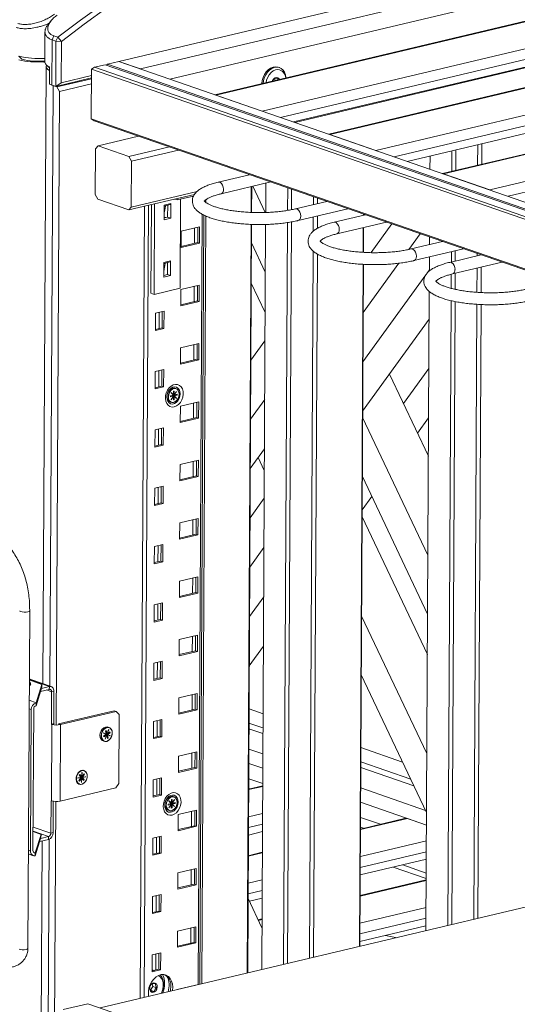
# Model space of a CAD drawing. Header units: millimetres. Extents: x 0 to 420, y 0 to 297.
# Tile 120 of 131: x 347 to 357, y 135 to 154. Entities that reach past the tile are written whole.
import ezdxf

# ---------------------------------------------------------------- set-up
doc = ezdxf.new("R2010")
doc.units = ezdxf.units.MM

msp = doc.modelspace()

# ---------------------------------------------------------------- linework, layer by layer
at = {"color": 7, "linetype": 'Continuous', "lineweight": 18}
for p, q in [((364.569, 157.282), (348.991, 153.584)), ((349.429, 153.433), (365.007, 157.13)), ((357.383, 154.979), (350.014, 153.23)), ((358.595, 154.74), (350.916, 152.917)), ((350.936, 152.91), (358.633, 154.737)), ((347.648, 154.415), (347.594, 154.352)), ((351.863, 152.589), (359.56, 154.416)), ((347.513, 154.178), (347.51, 153.568)), ((347.654, 154.016), (347.691, 154.096)), ((347.691, 154.096), (347.769, 154.069)), ((347.769, 154.069), (347.731, 153.989)), ((347.769, 154.069), (347.844, 153.986)), ((352.49, 152.372), (359.662, 154.074)), ((347.654, 154.016), (347.649, 153.111)), ((347.731, 153.989), (347.654, 154.016)), ((347.727, 153.084), (347.731, 153.989)), ((347.731, 153.989), (347.844, 153.986)), ((347.844, 153.986), (347.84, 153.157)), ((360.875, 153.95), (353.196, 152.127)), ((353.215, 152.12), (360.912, 153.947)), ((347.047, 153.627), (346.986, 153.689)), ((358.068, 153.68), (352.517, 152.362)), ((347.51, 153.586), (347.469, 153.576)), ((347.535, 153.482), (347.471, 141.119)), ((347.538, 153.516), (347.604, 153.455)), ((347.602, 153.13), (347.604, 153.474)), ((348.445, 153.432), (348.502, 153.468)), ((348.716, 153.519), (348.502, 153.468)), ((348.502, 153.468), (361.895, 148.825)), ((361.896, 148.95), (348.716, 153.519)), ((348.762, 153.53), (348.743, 153.51)), ((348.991, 153.584), (348.762, 153.53)), ((361.896, 148.977), (348.762, 153.53)), ((361.905, 149.108), (348.991, 153.584)), ((349.429, 153.433), (348.991, 153.584)), ((352.21, 153.46), (352.184, 153.469)), ((354.142, 151.799), (361.84, 153.626)), ((347.84, 153.157), (348.445, 153.301)), ((348.445, 153.432), (348.44, 152.436)), ((361.895, 148.769), (348.445, 153.432)), ((354.77, 151.581), (361.941, 153.284)), ((347.649, 153.111), (347.727, 153.084)), ((347.752, 153.075), (347.675, 153.102)), ((348.444, 153.254), (347.727, 153.084)), ((347.727, 153.084), (347.84, 153.157)), ((347.752, 153.075), (348.444, 153.239)), ((347.803, 152.981), (347.752, 153.075)), ((348.444, 153.133), (347.803, 152.981)), ((352.126, 153.204), (352.113, 153.249)), ((363.154, 153.159), (355.475, 151.337)), ((355.495, 151.33), (363.192, 153.157)), ((347.737, 140.301), (347.803, 152.981)), ((350.936, 152.91), (351.863, 152.589)), ((356.422, 151.009), (364.119, 152.836)), ((348.44, 152.436), (361.812, 147.8)), ((348.44, 152.436), (348.496, 152.396)), ((361.812, 147.779), (348.496, 152.396)), ((349.387, 152.087), (348.576, 151.895)), ((353.215, 152.12), (354.142, 151.799)), ((348.576, 151.895), (348.525, 151.836)), ((348.576, 151.895), (349.195, 151.68)), ((356.18, 151.916), (356.178, 151.504)), ((356.265, 151.936), (356.263, 151.524)), ((348.52, 150.917), (348.525, 151.836)), ((349.195, 151.68), (350.005, 151.873)), ((350.187, 151.809), (349.246, 151.586)), ((355.225, 151.689), (355.223, 151.424)), ((355.664, 151.794), (355.662, 151.381)), ((355.741, 151.812), (355.739, 151.399)), ((349.246, 151.586), (349.195, 151.68)), ((349.246, 151.586), (349.241, 150.667)), ((351.612, 151.315), (350.984, 151.166)), ((355.495, 151.33), (356.422, 151.009)), ((351.039, 150.933), (352.034, 151.169)), ((351.936, 151.146), (351.933, 150.559)), ((348.52, 150.917), (348.571, 150.822)), ((350.508, 150.921), (349.189, 150.608)), ((349.241, 150.667), (350.559, 150.979)), ((351.645, 151.077), (351.642, 150.56)), ((351.652, 150.56), (351.654, 151.079)), ((351.675, 151.084), (351.924, 150.558)), ((352.374, 151.051), (352.372, 150.6)), ((352.451, 151.025), (352.449, 150.614)), ((349.189, 150.608), (348.571, 150.822)), ((349.643, 150.715), (349.633, 148.939)), ((349.707, 150.731), (349.698, 148.917)), ((349.898, 150.707), (349.897, 150.41)), ((349.898, 150.707), (350.036, 150.74)), ((349.898, 150.688), (350.023, 150.717)), ((349.971, 150.705), (349.97, 150.465)), ((350.034, 150.443), (350.036, 150.74)), ((350.159, 150.81), (350.111, 150.827)), ((350.488, 150.888), (350.159, 150.81)), ((350.159, 150.838), (350.159, 150.81)), ((350.227, 150.826), (350.218, 149.04)), ((350.734, 150.813), (350.734, 150.761)), ((353.157, 150.78), (352.529, 150.631)), ((352.889, 150.873), (352.888, 150.716)), ((352.973, 150.844), (352.973, 150.736)), ((349.189, 150.608), (349.241, 150.667)), ((349.503, 150.682), (349.421, 134.812)), ((349.897, 150.576), (349.908, 150.572)), ((349.897, 150.57), (349.908, 150.572)), ((349.908, 150.572), (349.908, 150.597)), ((349.924, 150.683), (349.912, 150.607)), ((350.613, 135.095), (350.693, 150.507)), ((352.584, 150.397), (353.58, 150.633)), ((353.93, 150.512), (353.302, 150.363)), ((353.889, 150.526), (353.889, 150.502)), ((353.896, 150.524), (353.896, 150.504)), ((349.97, 150.465), (349.897, 150.448)), ((349.897, 150.455), (349.903, 150.449)), ((349.897, 150.41), (350.034, 150.443)), ((349.97, 150.465), (350.034, 150.443)), ((350.732, 150.488), (350.653, 135.105)), ((351.641, 150.32), (351.563, 135.321)), ((351.573, 135.323), (351.651, 150.319)), ((351.931, 150.319), (351.854, 135.39)), ((352.37, 150.356), (352.293, 135.494)), ((352.448, 150.369), (352.37, 135.512)), ((352.887, 150.469), (352.885, 150.183)), ((352.972, 150.489), (352.97, 150.241)), ((353.357, 150.129), (354.352, 150.365)), ((354.043, 149.754), (354.459, 150.329)), ((350.242, 150.183), (350.24, 149.857)), ((350.609, 150.27), (350.242, 150.183)), ((350.508, 150.246), (350.506, 149.942)), ((350.571, 149.957), (350.573, 150.262)), ((350.607, 149.945), (350.609, 150.27)), ((353.887, 150.255), (353.885, 149.76)), ((353.894, 150.257), (353.892, 149.76)), ((354.798, 149.816), (355.026, 150.132)), ((350.24, 149.878), (350.571, 149.957)), ((350.24, 149.857), (350.607, 149.945)), ((350.571, 149.957), (350.607, 149.945)), ((351.926, 149.361), (351.649, 149.947)), ((355.475, 149.976), (354.847, 149.827)), ((355.216, 150.066), (355.215, 149.914)), ((352.883, 149.786), (352.81, 135.617)), ((352.968, 149.727), (352.894, 135.637)), ((354.902, 149.594), (355.898, 149.83)), ((355.653, 149.772), (355.652, 149.567)), ((355.731, 149.79), (355.73, 149.585)), ((356.169, 149.736), (356.169, 149.69)), ((349.892, 149.558), (349.891, 149.261)), ((349.892, 149.558), (350.03, 149.591)), ((349.892, 149.538), (350.017, 149.568)), ((349.919, 149.534), (349.906, 149.457)), ((349.965, 149.556), (349.964, 149.316)), ((350.028, 149.294), (350.03, 149.591)), ((353.883, 149.52), (353.812, 135.855)), ((353.891, 149.52), (353.82, 135.856)), ((353.886, 148.555), (354.599, 149.541)), ((355.214, 149.668), (355.213, 149.386)), ((356.248, 149.708), (355.62, 149.559)), ((355.675, 149.326), (356.67, 149.562)), ((349.891, 149.407), (349.902, 149.404)), ((349.891, 149.402), (349.902, 149.404)), ((349.902, 149.404), (349.902, 149.448)), ((355.159, 149.334), (355.213, 149.408)), ((355.728, 149.338), (355.727, 149.019)), ((356.167, 149.443), (356.165, 148.959)), ((356.252, 149.463), (356.249, 148.954)), ((349.964, 149.316), (349.891, 149.299)), ((349.891, 149.261), (350.028, 149.294)), ((349.964, 149.316), (350.028, 149.294)), ((351.644, 149.139), (351.922, 148.554)), ((353.88, 147.567), (355.142, 149.311)), ((355.651, 149.32), (355.649, 149.038)), ((349.698, 148.917), (349.633, 148.939)), ((350.218, 149.04), (349.698, 148.917)), ((350.236, 149.015), (350.234, 148.689)), ((350.603, 149.102), (350.236, 149.015)), ((350.502, 149.078), (350.5, 148.773)), ((350.565, 148.789), (350.567, 149.093)), ((350.601, 148.776), (350.603, 149.102)), ((355.21, 148.975), (355.144, 136.171)), ((350.234, 148.71), (350.565, 148.789)), ((350.234, 148.689), (350.601, 148.776)), ((350.565, 148.789), (350.601, 148.776)), ((355.648, 148.791), (355.583, 136.275)), ((355.725, 148.774), (355.66, 136.293)), ((349.729, 148.54), (349.727, 148.196)), ((349.897, 148.58), (349.729, 148.54)), ((349.802, 148.558), (349.8, 148.234)), ((349.859, 148.248), (349.861, 148.572)), ((349.895, 148.236), (349.897, 148.58)), ((356.164, 148.719), (356.1, 136.397)), ((356.248, 148.714), (356.184, 136.418)), ((353.875, 146.578), (355.208, 148.42)), ((349.727, 148.217), (349.859, 148.248)), ((349.727, 148.196), (349.895, 148.236)), ((349.859, 148.248), (349.895, 148.236)), ((351.919, 147.989), (351.636, 147.598)), ((350.23, 147.846), (350.228, 147.521)), ((350.597, 147.933), (350.23, 147.846)), ((350.496, 147.909), (350.494, 147.605)), ((350.559, 147.62), (350.561, 147.925)), ((350.595, 147.608), (350.597, 147.933)), ((350.228, 147.542), (350.559, 147.62)), ((350.228, 147.521), (350.595, 147.608)), ((350.559, 147.62), (350.595, 147.608)), ((349.723, 147.372), (349.721, 147.027)), ((349.891, 147.412), (349.723, 147.372)), ((349.796, 147.389), (349.794, 147.066)), ((349.853, 147.08), (349.855, 147.403)), ((349.889, 147.067), (349.891, 147.412)), ((354.695, 146.73), (355.202, 147.432)), ((354.413, 147.322), (355.193, 145.679)), ((349.721, 147.048), (349.853, 147.08)), ((349.721, 147.027), (349.889, 147.067)), ((349.853, 147.08), (349.889, 147.067)), ((350.102, 146.979), (350.086, 146.976)), ((350.086, 146.976), (350.086, 146.902)), ((350.101, 146.905), (350.102, 146.979)), ((350.148, 146.975), (350.101, 146.905)), ((350.103, 146.903), (350.15, 146.972)), ((350.139, 147.03), (350.115, 147.038)), ((350.147, 146.973), (350.15, 146.972)), ((350.15, 146.972), (350.148, 146.975)), ((350.02, 146.762), (350.043, 146.754)), ((350.084, 146.899), (350.025, 146.884)), ((350.025, 146.88), (350.06, 146.889)), ((350.025, 146.884), (350.025, 146.865)), ((350.025, 146.865), (350.084, 146.879)), ((350.084, 146.879), (350.037, 146.81)), ((350.037, 146.81), (350.039, 146.808)), ((350.04, 146.949), (350.038, 146.946)), ((350.038, 146.946), (350.084, 146.899)), ((350.039, 146.808), (350.086, 146.877)), ((350.086, 146.902), (350.04, 146.949)), ((350.06, 146.889), (350.073, 146.884)), ((350.071, 146.884), (350.073, 146.884)), ((350.084, 146.879), (350.071, 146.884)), ((350.073, 146.884), (350.073, 146.883)), ((350.075, 146.892), (350.136, 146.907)), ((350.075, 146.882), (350.075, 146.892)), ((350.075, 146.892), (350.088, 146.888)), ((350.086, 146.902), (350.078, 146.905)), ((350.083, 146.878), (350.086, 146.877)), ((350.086, 146.877), (350.085, 146.803)), ((350.085, 146.812), (350.101, 146.807)), ((350.085, 146.803), (350.101, 146.807)), ((350.086, 146.908), (350.088, 146.907)), ((350.088, 146.91), (350.101, 146.905)), ((350.088, 146.907), (350.088, 146.91)), ((350.09, 146.908), (350.088, 146.907)), ((350.088, 146.888), (350.09, 146.888)), ((350.088, 146.885), (350.088, 146.888)), ((350.101, 146.881), (350.088, 146.885)), ((350.09, 146.908), (350.091, 146.909)), ((350.103, 146.903), (350.09, 146.908)), ((350.09, 146.888), (350.103, 146.884)), ((350.096, 146.882), (350.09, 146.888)), ((350.101, 146.807), (350.101, 146.881)), ((350.101, 146.881), (350.147, 146.834)), ((350.162, 146.917), (350.103, 146.903)), ((350.103, 146.884), (350.162, 146.898)), ((350.149, 146.837), (350.103, 146.884)), ((350.136, 146.907), (350.136, 146.911)), ((350.136, 146.907), (350.162, 146.898)), ((350.141, 146.84), (350.149, 146.837)), ((350.147, 146.834), (350.149, 146.837)), ((350.162, 146.898), (350.162, 146.917)), ((350.591, 146.765), (350.224, 146.678)), ((350.553, 146.452), (350.555, 146.756)), ((350.589, 146.439), (350.591, 146.765)), ((351.63, 146.418), (351.913, 146.809)), ((350.224, 146.678), (350.222, 146.352)), ((350.49, 146.741), (350.488, 146.436)), ((350.222, 146.373), (350.553, 146.452)), ((350.222, 146.352), (350.589, 146.439)), ((350.553, 146.452), (350.589, 146.439)), ((353.875, 146.449), (355.183, 143.692)), ((354.976, 146.137), (355.197, 146.443)), ((349.717, 146.204), (349.715, 145.859)), ((349.885, 146.244), (349.717, 146.204)), ((349.789, 146.221), (349.788, 145.897)), ((349.847, 145.911), (349.849, 146.235)), ((349.883, 145.899), (349.885, 146.244)), ((349.715, 145.88), (349.847, 145.911)), ((349.715, 145.859), (349.883, 145.899)), ((349.847, 145.911), (349.883, 145.899)), ((351.625, 145.43), (351.908, 145.821)), ((350.585, 145.597), (350.218, 145.509)), ((350.547, 145.283), (350.549, 145.588)), ((350.583, 145.271), (350.585, 145.597)), ((351.906, 145.386), (351.782, 145.647)), ((350.218, 145.509), (350.216, 145.184)), ((350.484, 145.573), (350.482, 145.268)), ((350.216, 145.205), (350.547, 145.283)), ((350.216, 145.184), (350.583, 145.271)), ((350.547, 145.283), (350.583, 145.271)), ((355.177, 142.512), (353.869, 145.269)), ((349.711, 145.035), (349.709, 144.69)), ((349.879, 145.075), (349.711, 145.035)), ((349.783, 145.052), (349.782, 144.729)), ((349.841, 144.743), (349.843, 145.067)), ((349.877, 144.73), (349.879, 145.075)), ((351.62, 144.442), (351.903, 144.833)), ((353.865, 144.602), (354.058, 144.869)), ((349.709, 144.711), (349.841, 144.743)), ((349.709, 144.69), (349.877, 144.73)), ((349.841, 144.743), (349.877, 144.73)), ((350.579, 144.428), (350.211, 144.341)), ((350.477, 144.404), (350.476, 144.1)), ((350.541, 144.115), (350.543, 144.42)), ((350.577, 144.103), (350.579, 144.428)), ((353.864, 144.461), (355.173, 141.704)), ((350.211, 144.341), (350.21, 144.015)), ((350.21, 144.036), (350.541, 144.115)), ((350.21, 144.015), (350.577, 144.103)), ((350.541, 144.115), (350.577, 144.103)), ((349.705, 143.867), (349.703, 143.522)), ((349.873, 143.907), (349.705, 143.867)), ((349.777, 143.884), (349.776, 143.56)), ((349.835, 143.574), (349.837, 143.898)), ((349.871, 143.562), (349.873, 143.907)), ((351.615, 143.453), (351.898, 143.845)), ((349.703, 143.543), (349.835, 143.574)), ((349.703, 143.522), (349.871, 143.562)), ((349.835, 143.574), (349.871, 143.562)), ((350.573, 143.26), (350.205, 143.173)), ((350.471, 143.236), (350.47, 142.931)), ((350.535, 142.947), (350.536, 143.251)), ((350.571, 142.934), (350.573, 143.26)), ((350.205, 143.173), (350.204, 142.847)), ((350.204, 142.868), (350.535, 142.947)), ((350.204, 142.847), (350.571, 142.934)), ((350.535, 142.947), (350.571, 142.934)), ((351.61, 142.465), (351.893, 142.856)), ((349.699, 142.698), (349.697, 142.354)), ((349.867, 142.738), (349.699, 142.698)), ((349.771, 142.716), (349.77, 142.392)), ((349.829, 142.406), (349.831, 142.73)), ((349.865, 142.394), (349.867, 142.738)), ((347.171, 135.815), (347.207, 142.58)), ((353.854, 142.474), (355.162, 139.717)), ((349.697, 142.375), (349.829, 142.406)), ((349.697, 142.354), (349.865, 142.394)), ((349.829, 142.406), (349.865, 142.394)), ((350.567, 142.091), (350.199, 142.004)), ((350.465, 142.067), (350.464, 141.763)), ((350.529, 141.778), (350.53, 142.083)), ((350.565, 141.766), (350.567, 142.091)), ((350.199, 142.004), (350.198, 141.679)), ((351.605, 141.477), (351.888, 141.868)), ((350.198, 141.7), (350.529, 141.778)), ((350.198, 141.679), (350.565, 141.766)), ((350.529, 141.778), (350.565, 141.766)), ((349.692, 141.53), (349.691, 141.185)), ((349.861, 141.57), (349.692, 141.53)), ((349.765, 141.547), (349.763, 141.224)), ((349.823, 141.238), (349.825, 141.561)), ((349.859, 141.225), (349.861, 141.57)), ((349.691, 141.206), (349.823, 141.238)), ((349.823, 141.238), (349.859, 141.225)), ((355.156, 138.537), (353.848, 141.294)), ((347.449, 141.103), (347.199, 141.197)), ((347.639, 141.06), (347.227, 141.203)), ((347.449, 141.103), (347.334, 140.735)), ((347.449, 141.046), (347.334, 140.678)), ((347.601, 141.062), (347.442, 141.024)), ((347.449, 141.046), (347.449, 141.103)), ((347.6, 141.005), (347.601, 141.062)), ((349.691, 141.185), (349.859, 141.225)), ((347.6, 141.005), (347.423, 140.962)), ((347.643, 140.307), (347.646, 140.958)), ((347.692, 140.969), (347.646, 140.958)), ((347.689, 140.318), (347.692, 140.969)), ((350.56, 140.923), (350.193, 140.836)), ((350.459, 140.899), (350.458, 140.594)), ((350.523, 140.61), (350.524, 140.914)), ((350.559, 140.597), (350.56, 140.923)), ((347.334, 140.678), (347.334, 140.735)), ((350.193, 140.836), (350.192, 140.51)), ((347.239, 140.599), (347.225, 137.764)), ((347.272, 137.775), (347.287, 140.61)), ((348.9, 140.577), (347.783, 140.312)), ((348.939, 140.563), (347.822, 140.298)), ((348.939, 140.563), (348.9, 140.577)), ((349, 140.501), (348.939, 140.563)), ((348.993, 139.122), (349, 140.501)), ((350.192, 140.531), (350.523, 140.61)), ((350.192, 140.51), (350.559, 140.597)), ((350.523, 140.61), (350.559, 140.597)), ((351.88, 140.517), (351.6, 140.614)), ((347.689, 140.318), (347.643, 140.307)), ((347.653, 140.303), (347.643, 140.307)), ((347.645, 138.771), (347.653, 140.303)), ((347.699, 140.314), (347.653, 140.303)), ((347.699, 140.314), (347.689, 140.318)), ((347.783, 140.312), (347.822, 140.298)), ((347.814, 138.766), (347.822, 140.298)), ((348.797, 140.24), (348.774, 140.248)), ((349.686, 140.362), (349.685, 140.017)), ((349.855, 140.402), (349.686, 140.362)), ((349.759, 140.379), (349.757, 140.055)), ((349.817, 140.069), (349.819, 140.393)), ((349.853, 140.057), (349.855, 140.402)), ((351.599, 140.329), (351.879, 140.232)), ((348.683, 140.131), (348.682, 140.127)), ((348.682, 140.127), (348.74, 140.104)), ((348.741, 140.108), (348.683, 140.131)), ((348.729, 140.112), (348.683, 140.13)), ((348.74, 140.104), (348.684, 140.068)), ((348.684, 140.068), (348.689, 140.051)), ((348.689, 140.051), (348.745, 140.087)), ((348.745, 140.087), (348.715, 140.007)), ((348.717, 140.005), (348.747, 140.086)), ((348.738, 140.183), (348.723, 140.174)), ((348.723, 140.174), (348.741, 140.108)), ((348.727, 140.095), (348.734, 140.093)), ((348.729, 140.11), (348.728, 140.109)), ((348.741, 140.108), (348.729, 140.112)), ((348.729, 140.112), (348.729, 140.11)), ((348.732, 140.091), (348.734, 140.093)), ((348.745, 140.087), (348.732, 140.091)), ((348.734, 140.093), (348.735, 140.09)), ((348.736, 140.107), (348.739, 140.109)), ((348.736, 140.106), (348.736, 140.107)), ((348.736, 140.107), (348.748, 140.102)), ((348.741, 140.088), (348.737, 140.102)), ((348.756, 140.117), (348.738, 140.183)), ((348.738, 140.121), (348.744, 140.119)), ((348.741, 140.11), (348.753, 140.118)), ((348.743, 140.122), (348.756, 140.117)), ((348.744, 140.119), (348.743, 140.122)), ((348.746, 140.121), (348.744, 140.119)), ((348.745, 140.087), (348.747, 140.086)), ((348.759, 140.116), (348.746, 140.121)), ((348.746, 140.121), (348.746, 140.121)), ((348.747, 140.086), (348.765, 140.02)), ((348.748, 140.102), (348.751, 140.103)), ((348.749, 140.1), (348.748, 140.102)), ((348.762, 140.095), (348.749, 140.1)), ((348.751, 140.103), (348.763, 140.099)), ((348.809, 140.08), (348.751, 140.103)), ((348.786, 140.198), (348.756, 140.117)), ((348.759, 140.116), (348.789, 140.197)), ((348.815, 140.152), (348.759, 140.116)), ((348.78, 140.029), (348.762, 140.095)), ((348.762, 140.095), (348.82, 140.072)), ((348.763, 140.099), (348.82, 140.135)), ((348.822, 140.076), (348.763, 140.099)), ((348.789, 140.197), (348.786, 140.198)), ((348.786, 140.197), (348.789, 140.197)), ((348.799, 140.142), (348.82, 140.135)), ((348.808, 140.077), (348.809, 140.08)), ((348.809, 140.08), (348.822, 140.076)), ((348.82, 140.135), (348.815, 140.152)), ((348.82, 140.072), (348.822, 140.076)), ((349.685, 140.038), (349.817, 140.069)), ((349.685, 140.017), (349.853, 140.057)), ((349.817, 140.069), (349.853, 140.057)), ((351.878, 140.119), (351.598, 140.217)), ((348.678, 139.973), (348.701, 139.964)), ((348.715, 140.007), (348.717, 140.005)), ((348.761, 140.036), (348.78, 140.029)), ((348.765, 140.02), (348.78, 140.029)), ((350.187, 139.667), (350.185, 139.342)), ((350.554, 139.755), (350.187, 139.667)), ((350.453, 139.731), (350.452, 139.426)), ((350.517, 139.441), (350.518, 139.746)), ((350.553, 139.429), (350.554, 139.755)), ((351.876, 139.71), (351.596, 139.807)), ((354.676, 139.548), (353.84, 139.838)), ((351.875, 139.424), (351.594, 139.521)), ((353.839, 139.552), (354.839, 139.206)), ((348.211, 139.301), (348.199, 139.286)), ((348.199, 139.286), (348.238, 139.24)), ((348.225, 139.262), (348.202, 139.29)), ((348.249, 139.255), (348.211, 139.301)), ((348.225, 139.262), (348.238, 139.258)), ((348.254, 139.338), (348.249, 139.255)), ((348.252, 139.256), (348.257, 139.339)), ((348.297, 139.315), (348.252, 139.256)), ((348.257, 139.339), (348.254, 139.338)), ((348.262, 139.244), (348.307, 139.303)), ((348.295, 139.379), (348.277, 139.385)), ((348.292, 139.308), (348.307, 139.303)), ((348.307, 139.303), (348.297, 139.315)), ((350.185, 139.342), (350.553, 139.429)), ((350.186, 139.363), (350.517, 139.441)), ((350.517, 139.441), (350.553, 139.429)), ((354.903, 139.071), (353.838, 139.44)), ((348.238, 139.24), (348.172, 139.229)), ((348.172, 139.225), (348.238, 139.236)), ((348.172, 139.229), (348.172, 139.225)), ((348.181, 139.109), (348.2, 139.103)), ((348.238, 139.236), (348.193, 139.176)), ((348.193, 139.176), (348.203, 139.164)), ((348.203, 139.164), (348.248, 139.224)), ((348.23, 139.239), (348.238, 139.236)), ((348.234, 139.231), (348.236, 139.231)), ((348.235, 139.25), (348.241, 139.258)), ((348.27, 139.209), (348.235, 139.25)), ((348.235, 139.25), (348.248, 139.246)), ((348.235, 139.228), (348.236, 139.231)), ((348.248, 139.224), (348.235, 139.228)), ((348.236, 139.26), (348.249, 139.255)), ((348.238, 139.258), (348.236, 139.26)), ((348.236, 139.231), (348.238, 139.229)), ((348.239, 139.259), (348.238, 139.258)), ((348.238, 139.229), (348.251, 139.224)), ((348.238, 139.227), (348.238, 139.229)), ((348.248, 139.224), (348.243, 139.141)), ((348.243, 139.142), (348.246, 139.141)), ((348.243, 139.141), (348.246, 139.141)), ((348.246, 139.141), (348.251, 139.224)), ((348.248, 139.246), (348.25, 139.248)), ((348.249, 139.244), (348.248, 139.246)), ((348.252, 139.256), (348.249, 139.257)), ((348.249, 139.244), (348.257, 139.246)), ((348.262, 139.24), (348.249, 139.244)), ((348.25, 139.248), (348.262, 139.244)), ((348.251, 139.224), (348.29, 139.178)), ((348.328, 139.254), (348.262, 139.244)), ((348.262, 139.24), (348.328, 139.25)), ((348.301, 139.194), (348.262, 139.24)), ((348.28, 139.201), (348.301, 139.194)), ((348.29, 139.178), (348.301, 139.194)), ((348.32, 139.253), (348.328, 139.25)), ((348.328, 139.25), (348.328, 139.254)), ((348.931, 139.031), (348.993, 139.122)), ((349.68, 139.193), (349.679, 138.848)), ((349.849, 139.233), (349.68, 139.193)), ((349.753, 139.21), (349.751, 138.887)), ((349.811, 138.901), (349.813, 139.225)), ((349.847, 138.888), (349.849, 139.233)), ((351.873, 139.074), (351.592, 139.007)), ((351.873, 139.118), (351.593, 139.215)), ((347.814, 138.766), (348.931, 139.031)), ((349.679, 138.869), (349.811, 138.901)), ((349.679, 138.848), (349.847, 138.888)), ((349.811, 138.901), (349.847, 138.888)), ((351.611, 139.012), (351.592, 139.019)), ((355.136, 138.579), (353.836, 139.03)), ((347.631, 138.123), (347.635, 138.774)), ((347.645, 138.771), (347.635, 138.774)), ((347.677, 138.134), (347.68, 138.762)), ((347.689, 130.915), (347.729, 138.758)), ((350.041, 138.72), (349.982, 138.706)), ((349.982, 138.702), (350.017, 138.71)), ((349.982, 138.706), (349.982, 138.687)), ((349.982, 138.687), (350.041, 138.701)), ((350.041, 138.701), (349.994, 138.631)), ((349.997, 138.77), (349.995, 138.767)), ((349.995, 138.767), (350.041, 138.72)), ((349.996, 138.629), (350.043, 138.698)), ((350.043, 138.723), (349.997, 138.77)), ((350.017, 138.71), (350.03, 138.706)), ((350.028, 138.705), (350.03, 138.706)), ((350.041, 138.701), (350.028, 138.705)), ((350.03, 138.706), (350.03, 138.704)), ((350.033, 138.714), (350.094, 138.728)), ((350.033, 138.703), (350.033, 138.714)), ((350.033, 138.714), (350.046, 138.709)), ((350.043, 138.723), (350.035, 138.726)), ((350.04, 138.699), (350.043, 138.698)), ((350.044, 138.797), (350.043, 138.723)), ((350.043, 138.729), (350.046, 138.728)), ((350.043, 138.698), (350.043, 138.624)), ((350.059, 138.8), (350.044, 138.797)), ((350.046, 138.731), (350.059, 138.727)), ((350.046, 138.728), (350.046, 138.731)), ((350.048, 138.729), (350.046, 138.728)), ((350.046, 138.709), (350.048, 138.71)), ((350.046, 138.706), (350.046, 138.709)), ((350.058, 138.702), (350.046, 138.706)), ((350.048, 138.729), (350.049, 138.73)), ((350.061, 138.724), (350.048, 138.729)), ((350.048, 138.71), (350.061, 138.705)), ((350.054, 138.704), (350.048, 138.71)), ((350.058, 138.628), (350.058, 138.702)), ((350.058, 138.702), (350.105, 138.655)), ((350.059, 138.727), (350.059, 138.8)), ((350.105, 138.796), (350.059, 138.727)), ((350.061, 138.724), (350.108, 138.794)), ((350.12, 138.738), (350.061, 138.724)), ((350.061, 138.705), (350.12, 138.719)), ((350.107, 138.658), (350.061, 138.705)), ((350.096, 138.851), (350.073, 138.859)), ((350.094, 138.728), (350.094, 138.732)), ((350.094, 138.728), (350.12, 138.719)), ((350.108, 138.794), (350.105, 138.796)), ((350.105, 138.795), (350.108, 138.794)), ((350.12, 138.719), (350.12, 138.738)), ((355.155, 138.287), (353.835, 138.745)), ((349.977, 138.583), (350.001, 138.575)), ((349.994, 138.631), (349.996, 138.629)), ((350.043, 138.633), (350.058, 138.628)), ((350.043, 138.624), (350.058, 138.628)), ((350.099, 138.661), (350.107, 138.658)), ((350.105, 138.655), (350.107, 138.658)), ((350.181, 138.499), (350.179, 138.173)), ((350.548, 138.586), (350.181, 138.499)), ((350.447, 138.562), (350.446, 138.258)), ((350.511, 138.273), (350.512, 138.578)), ((350.547, 138.261), (350.548, 138.586)), ((354.737, 138.421), (353.832, 138.206)), ((354.23, 138.301), (353.833, 138.438)), ((355.155, 138.287), (354.775, 138.419)), ((347.434, 138.096), (347.274, 138.156)), ((347.319, 137.728), (347.434, 138.096)), ((347.433, 138.039), (347.434, 138.096)), ((347.631, 138.123), (347.677, 138.134)), ((350.179, 138.173), (350.547, 138.261)), ((350.18, 138.194), (350.511, 138.273)), ((350.511, 138.273), (350.547, 138.261)), ((351.868, 138.154), (351.587, 138.087)), ((353.893, 138.221), (353.832, 138.242)), ((347.433, 138.039), (347.319, 137.67)), ((347.407, 137.955), (347.585, 137.997)), ((347.455, 137.967), (347.42, 131.263)), ((347.427, 138.017), (347.585, 138.055)), ((347.585, 137.997), (347.585, 138.055)), ((349.674, 138.025), (349.672, 137.68)), ((349.843, 138.065), (349.674, 138.025)), ((349.747, 138.042), (349.745, 137.718)), ((349.805, 137.732), (349.806, 138.056)), ((349.841, 137.72), (349.843, 138.065)), ((347.181, 137.709), (347.277, 137.673)), ((347.319, 137.67), (347.319, 137.728)), ((349.672, 137.68), (349.841, 137.72)), ((349.673, 137.701), (349.805, 137.732)), ((349.805, 137.732), (349.841, 137.72)), ((351.866, 137.74), (351.585, 137.673)), ((355.151, 137.6), (353.827, 137.286)), ((355.15, 137.325), (354.679, 137.488)), ((350.175, 137.331), (350.173, 137.005)), ((350.542, 137.418), (350.175, 137.331)), ((350.441, 137.394), (350.439, 137.089)), ((350.505, 137.105), (350.506, 137.409)), ((350.541, 137.092), (350.542, 137.418)), ((355.149, 137.214), (354.489, 137.443)), ((359.786, 137.273), (348.619, 134.622)), ((350.173, 137.026), (350.505, 137.105)), ((350.173, 137.005), (350.541, 137.092)), ((350.505, 137.105), (350.541, 137.092)), ((355.149, 137.186), (353.825, 136.872)), ((349.837, 136.896), (349.668, 136.856)), ((349.835, 136.552), (349.837, 136.896)), ((349.668, 136.856), (349.666, 136.512)), ((349.741, 136.874), (349.739, 136.55)), ((349.799, 136.564), (349.8, 136.888)), ((351.58, 136.815), (351.858, 136.229)), ((351.861, 136.819), (351.607, 136.759)), ((349.666, 136.512), (349.835, 136.552)), ((349.667, 136.533), (349.799, 136.564)), ((349.799, 136.564), (349.835, 136.552)), ((351.859, 136.405), (351.783, 136.387)), ((350.169, 136.162), (350.167, 135.837)), ((350.536, 136.249), (350.169, 136.162)), ((350.435, 136.225), (350.433, 135.921)), ((350.498, 135.936), (350.5, 136.241)), ((350.535, 135.924), (350.536, 136.249)), ((355.144, 136.266), (353.82, 135.951)), ((350.167, 135.858), (350.498, 135.936)), ((350.167, 135.837), (350.535, 135.924)), ((350.498, 135.936), (350.535, 135.924)), ((349.83, 135.728), (349.662, 135.688)), ((349.793, 135.396), (349.794, 135.719)), ((349.829, 135.383), (349.83, 135.728)), ((349.662, 135.688), (349.66, 135.343)), ((349.735, 135.705), (349.733, 135.382)), ((349.66, 135.364), (349.793, 135.396)), ((349.66, 135.343), (349.829, 135.383)), ((349.661, 135.388), (349.701, 135.374)), ((349.793, 135.396), (349.829, 135.383)), ((349.626, 134.976), (349.676, 135.05)), ((349.626, 134.976), (349.698, 134.951)), ((349.676, 135.05), (349.662, 135.113)), ((349.676, 135.05), (349.748, 135.025)), ((350.53, 135.081), (350.163, 134.994)), ((350.163, 134.994), (350.163, 134.988)), ((350.429, 135.057), (350.429, 135.051)), ((350.494, 135.067), (350.494, 135.072)), ((350.53, 135.075), (350.53, 135.081)), ((348.37, 134.708), (347.88, 134.592)), ((358.78, 131.1), (348.37, 134.708))]:
    msp.add_line(p, q, dxfattribs=at)
at = {"color": 8, "linetype": 'Continuous', "lineweight": 18}
for p, q in [((352.228, 152.462), (359.662, 154.227)), ((354.508, 151.672), (361.942, 153.437)), ((347.675, 153.102), (347.612, 141.07)), ((356.787, 150.882), (364.221, 152.647)), ((349.584, 150.702), (349.502, 134.831)), ((349.924, 150.683), (349.898, 150.676)), ((350.659, 150.524), (350.579, 135.087)), ((349.919, 149.534), (349.892, 149.527)), ((347.199, 141.201), (347.601, 141.062)), ((347.548, 140.992), (347.646, 140.958)), ((347.197, 140.786), (347.334, 140.735)), ((347.239, 140.599), (347.196, 140.615)), ((351.873, 139.062), (351.592, 138.996)), ((351.87, 138.52), (351.589, 138.453)), ((351.869, 138.307), (351.588, 138.24)), ((354.775, 138.419), (353.832, 138.195)), ((347.274, 138.247), (347.631, 138.123)), ((347.274, 138.163), (347.585, 138.055)), ((347.596, 138.001), (347.559, 130.883)), ((355.153, 137.967), (353.829, 137.653)), ((347.182, 137.78), (347.225, 137.764)), ((347.282, 137.742), (347.319, 137.728)), ((351.866, 137.728), (351.585, 137.661)), ((355.152, 137.753), (353.828, 137.439)), ((351.863, 137.186), (351.582, 137.119)), ((355.149, 137.175), (353.825, 136.86)), ((351.862, 136.972), (351.581, 136.906)), ((355.146, 136.633), (353.822, 136.318)), ((351.859, 136.394), (351.788, 136.377)), ((355.145, 136.419), (353.821, 136.105))]:
    msp.add_line(p, q, dxfattribs=at)
at = {"color": 7, "linetype": 'Continuous', "lineweight": 18, "flags": 128}
for points in [[(347.769, 154.069), (348.227, 154.414), (348.689, 154.748), (349.154, 155.07), (349.623, 155.38), (350.096, 155.678), (350.571, 155.964), (351.05, 156.238), (351.531, 156.499), (352.014, 156.747), (352.499, 156.983), (352.987, 157.206), (353.476, 157.416), (353.966, 157.614), (354.458, 157.798), (354.951, 157.968), (355.444, 158.126), (355.938, 158.27), (356.433, 158.401), (356.927, 158.518), (357.421, 158.622)], [(356.978, 158.424), (356.485, 158.307), (355.992, 158.176), (355.499, 158.032), (355.007, 157.875), (354.515, 157.705), (354.025, 157.521), (353.536, 157.325), (353.048, 157.115), (352.562, 156.893), (352.078, 156.657), (351.596, 156.41), (351.116, 156.149), (350.639, 155.876), (350.165, 155.591), (349.693, 155.294), (349.226, 154.985), (348.761, 154.663), (348.301, 154.331), (347.844, 153.986)], [(347.544, 153.51), (347.54, 153.504), (347.536, 153.485), (347.538, 153.466), (347.548, 153.447), (347.564, 153.429), (347.588, 153.411), (347.603, 153.402)], [(351.856, 153.14), (351.863, 153.202), (351.88, 153.264), (351.907, 153.323), (351.942, 153.375), (351.984, 153.419), (352.031, 153.451), (352.08, 153.471), (352.13, 153.478)], [(351.883, 153.147), (351.889, 153.193), (351.906, 153.255), (351.933, 153.314), (351.968, 153.366), (352.01, 153.41), (352.057, 153.442), (352.106, 153.462), (352.155, 153.469)], [(352.13, 153.478), (352.177, 153.471), (352.184, 153.469)], [(352.155, 153.469), (352.203, 153.462), (352.246, 153.442), (352.283, 153.41), (352.312, 153.366), (352.331, 153.314), (352.34, 153.255), (352.34, 153.255)], [(351.941, 153.16), (351.951, 153.212), (351.973, 153.268), (352.003, 153.319), (352.041, 153.362), (352.084, 153.394), (352.129, 153.415), (352.175, 153.421)], [(352.207, 153.224), (352.201, 153.237), (352.179, 153.258), (352.152, 153.265), (352.122, 153.258), (352.094, 153.237), (352.073, 153.205), (352.067, 153.19)], [(350.036, 150.74), (350.035, 150.734), (350.034, 150.729), (350.032, 150.725), (350.03, 150.722), (350.027, 150.719), (350.024, 150.717), (350.023, 150.717)], [(349.927, 150.695), (349.927, 150.694), (349.924, 150.683)], [(349.959, 150.463), (349.92, 150.46), (349.897, 150.455)], [(349.921, 149.545), (349.921, 149.545), (349.919, 149.534)], [(350.03, 149.591), (350.029, 149.585), (350.028, 149.58), (350.026, 149.576), (350.024, 149.572), (350.021, 149.57), (350.018, 149.568), (350.017, 149.568)], [(350.101, 146.665), (350.146, 146.682), (350.187, 146.713), (350.224, 146.754), (350.252, 146.804), (350.272, 146.859), (350.28, 146.916), (350.278, 146.972), (350.264, 147.022), (350.241, 147.063), (350.208, 147.094), (350.169, 147.111), (350.126, 147.115), (350.081, 147.104), (350.038, 147.08), (349.999, 147.044), (349.966, 146.998), (349.942, 146.945), (349.927, 146.888), (349.924, 146.832), (349.932, 146.779), (349.951, 146.733), (349.979, 146.696), (350.015, 146.672), (350.057, 146.661), (350.101, 146.665)], [(350.222, 146.925), (350.217, 146.876), (350.201, 146.829), (350.175, 146.787), (350.143, 146.753), (350.106, 146.731), (350.067, 146.721), (350.03, 146.726), (349.998, 146.745), (349.973, 146.775), (349.957, 146.815), (349.952, 146.861), (349.958, 146.91), (349.974, 146.958), (350, 147), (350.032, 147.034), (350.069, 147.056), (350.107, 147.065), (350.144, 147.061), (350.176, 147.042), (350.201, 147.012), (350.217, 146.972), (350.222, 146.925)], [(350.115, 147.038), (350.103, 147.041), (350.068, 147.04), (350.034, 147.025), (350.003, 146.998), (349.978, 146.961), (349.962, 146.918), (349.956, 146.874), (349.961, 146.832), (349.977, 146.797), (350.001, 146.771), (350.02, 146.762)], [(349.979, 146.866), (349.985, 146.91), (350.001, 146.953), (350.026, 146.99), (350.057, 147.017), (350.092, 147.032), (350.126, 147.033), (350.157, 147.021), (350.182, 146.996), (350.197, 146.961), (350.203, 146.919), (350.197, 146.874), (350.181, 146.831), (350.156, 146.795), (350.125, 146.767), (350.09, 146.752), (350.056, 146.751), (350.025, 146.763), (350, 146.789), (349.984, 146.824), (349.979, 146.866)], [(349.985, 146.865), (349.99, 146.823), (350.007, 146.787), (350.033, 146.763), (350.066, 146.753), (350.102, 146.758), (350.136, 146.777), (350.166, 146.809), (350.189, 146.849), (350.2, 146.894), (350.201, 146.939), (350.189, 146.979), (350.168, 147.009), (350.138, 147.026), (350.103, 147.029), (350.067, 147.017), (350.035, 146.991), (350.008, 146.954), (349.991, 146.911), (349.985, 146.865)], [(347.692, 140.969), (347.69, 140.991), (347.685, 141.011), (347.677, 141.029), (347.665, 141.044), (347.652, 141.055), (347.636, 141.062), (347.619, 141.064), (347.601, 141.062)], [(347.646, 140.958), (347.645, 140.969), (347.643, 140.979), (347.638, 140.988), (347.633, 140.995), (347.626, 141.001), (347.618, 141.004), (347.609, 141.006), (347.6, 141.005)], [(348.774, 140.248), (348.761, 140.252), (348.726, 140.25), (348.692, 140.235), (348.661, 140.208), (348.636, 140.171), (348.62, 140.128), (348.614, 140.084), (348.62, 140.042), (348.635, 140.007), (348.66, 139.982), (348.678, 139.973)], [(348.715, 140.227), (348.75, 140.242), (348.784, 140.244), (348.815, 140.231), (348.84, 140.206), (348.856, 140.171), (348.861, 140.129), (348.855, 140.085), (348.839, 140.042), (348.814, 140.005), (348.783, 139.978), (348.749, 139.963), (348.714, 139.961), (348.683, 139.974), (348.659, 139.999), (348.643, 140.034), (348.637, 140.076), (348.643, 140.12), (348.659, 140.163), (348.684, 140.2), (348.715, 140.227)], [(348.719, 140.223), (348.687, 140.194), (348.662, 140.156), (348.647, 140.112), (348.643, 140.066), (348.651, 140.025), (348.67, 139.992), (348.698, 139.97), (348.732, 139.963), (348.767, 139.971), (348.801, 139.993), (348.83, 140.027), (348.85, 140.069), (348.86, 140.114), (348.858, 140.158), (348.844, 140.196), (348.82, 140.224), (348.789, 140.238), (348.754, 140.238), (348.719, 140.223)], [(348.163, 139.128), (348.145, 139.161), (348.136, 139.201), (348.139, 139.245), (348.152, 139.289), (348.174, 139.328), (348.204, 139.358), (348.238, 139.377), (348.272, 139.383), (348.305, 139.375), (348.332, 139.353), (348.35, 139.321), (348.359, 139.28), (348.356, 139.236), (348.343, 139.193), (348.321, 139.154), (348.291, 139.123), (348.257, 139.104), (348.223, 139.098), (348.19, 139.107), (348.163, 139.128)], [(348.168, 139.13), (348.196, 139.109), (348.229, 139.101), (348.265, 139.109), (348.299, 139.131), (348.328, 139.164), (348.348, 139.206), (348.358, 139.252), (348.356, 139.296), (348.343, 139.334), (348.319, 139.362), (348.288, 139.376), (348.253, 139.376), (348.218, 139.361), (348.186, 139.333), (348.161, 139.295), (348.145, 139.251), (348.142, 139.206), (348.149, 139.164), (348.168, 139.13)], [(348.271, 139.201), (348.272, 139.203), (348.275, 139.207)], [(350.059, 138.486), (350.103, 138.504), (350.145, 138.534), (350.181, 138.576), (350.21, 138.625), (350.229, 138.681), (350.238, 138.738), (350.235, 138.793), (350.222, 138.843), (350.198, 138.884), (350.166, 138.915), (350.127, 138.933), (350.083, 138.936), (350.039, 138.926), (349.995, 138.901), (349.956, 138.865), (349.923, 138.819), (349.899, 138.766), (349.885, 138.71), (349.882, 138.653), (349.89, 138.6), (349.909, 138.554), (349.937, 138.518), (349.973, 138.493), (350.014, 138.483), (350.059, 138.486)], [(350.18, 138.747), (350.174, 138.698), (350.158, 138.65), (350.133, 138.608), (350.1, 138.574), (350.063, 138.552), (350.025, 138.543), (349.988, 138.547), (349.956, 138.566), (349.931, 138.596), (349.915, 138.636), (349.91, 138.683), (349.915, 138.731), (349.932, 138.779), (349.957, 138.821), (349.99, 138.855), (350.026, 138.877), (350.065, 138.887), (350.102, 138.882), (350.134, 138.863), (350.159, 138.833), (350.175, 138.793), (350.18, 138.747)], [(350.073, 138.859), (350.06, 138.863), (350.026, 138.861), (349.991, 138.846), (349.96, 138.819), (349.935, 138.782), (349.919, 138.739), (349.913, 138.695), (349.919, 138.653), (349.934, 138.618), (349.959, 138.593), (349.977, 138.583)], [(349.937, 138.687), (349.942, 138.731), (349.958, 138.774), (349.983, 138.811), (350.014, 138.838), (350.049, 138.853), (350.084, 138.855), (350.115, 138.842), (350.139, 138.817), (350.155, 138.782), (350.16, 138.74), (350.154, 138.695), (350.138, 138.653), (350.113, 138.616), (350.082, 138.589), (350.048, 138.574), (350.013, 138.572), (349.982, 138.585), (349.958, 138.61), (349.942, 138.645), (349.937, 138.687)], [(349.942, 138.687), (349.948, 138.644), (349.965, 138.609), (349.991, 138.585), (350.024, 138.574), (350.059, 138.579), (350.094, 138.598), (350.124, 138.63), (350.146, 138.67), (350.158, 138.716), (350.158, 138.76), (350.147, 138.8), (350.125, 138.83), (350.095, 138.847), (350.061, 138.85), (350.025, 138.838), (349.992, 138.812), (349.966, 138.776), (349.948, 138.732), (349.942, 138.687)], [(354.775, 138.419), (354.755, 138.423), (354.737, 138.421)], [(354.331, 136.073), (354.536, 136.033), (354.551, 136.03)], [(350.071, 135.039), (350.066, 135.104), (350.049, 135.162), (350.022, 135.213), (349.986, 135.252), (349.943, 135.279), (349.894, 135.292), (349.841, 135.29), (349.789, 135.274), (349.737, 135.244), (349.69, 135.202), (349.65, 135.149), (349.618, 135.089), (349.595, 135.024), (349.583, 134.956), (349.583, 134.89), (349.588, 134.854)], [(349.759, 135.073), (349.746, 135.103), (349.723, 135.122), (349.695, 135.127), (349.665, 135.118), (349.639, 135.095), (349.619, 135.062), (349.609, 135.024), (349.611, 134.987), (349.624, 134.957), (349.646, 134.938), (349.675, 134.933), (349.704, 134.942), (349.731, 134.965), (349.751, 134.998), (349.761, 135.036), (349.759, 135.073)], [(349.782, 135.271), (349.818, 135.248), (349.848, 135.212), (349.87, 135.166), (349.882, 135.113), (349.883, 135.056), (349.874, 134.997), (349.854, 134.94), (349.84, 134.912)], [(349.818, 135.285), (349.819, 135.284), (349.851, 135.244), (349.873, 135.194), (349.886, 135.137), (349.888, 135.076), (349.88, 135.013), (349.861, 134.951), (349.843, 134.912)], [(350.023, 134.955), (350.029, 134.984), (350.035, 135.052)], [(350.064, 134.965), (350.065, 134.972), (350.071, 135.039)]]:
    msp.add_lwpolyline(points, dxfattribs=at)
at = {"color": 8, "linetype": 'Continuous', "lineweight": 18, "flags": 128}
for points in [[(351.089, 151.023), (351.084, 151.064), (351.071, 151.103), (351.051, 151.136), (351.025, 151.158), (350.999, 151.167), (350.984, 151.166)], [(352.529, 150.631), (352.544, 150.632), (352.571, 150.622), (352.596, 150.6), (352.616, 150.567), (352.629, 150.528), (352.634, 150.487), (352.629, 150.449), (352.615, 150.419), (352.595, 150.401), (352.584, 150.397)], [(353.407, 150.219), (353.402, 150.26), (353.389, 150.299), (353.368, 150.332), (353.343, 150.355), (353.316, 150.364), (353.302, 150.363)], [(354.847, 149.827), (354.862, 149.828), (354.889, 149.819), (354.914, 149.796), (354.934, 149.764), (354.947, 149.724), (354.952, 149.684), (354.947, 149.646), (354.933, 149.616), (354.913, 149.597), (354.902, 149.594)], [(355.725, 149.416), (355.72, 149.457), (355.707, 149.496), (355.686, 149.529), (355.661, 149.551), (355.634, 149.56), (355.619, 149.559)], [(347.007, 142.581), (347.01, 142.574), (347.028, 142.564)], [(347.028, 142.564), (347.057, 142.556), (347.094, 142.552), (347.133, 142.553), (347.168, 142.558), (347.194, 142.566), (347.206, 142.577), (347.207, 142.58)], [(346.993, 135.798), (347.022, 135.791), (347.059, 135.787), (347.098, 135.788), (347.133, 135.793), (347.158, 135.801), (347.171, 135.812), (347.171, 135.815)]]:
    msp.add_lwpolyline(points, dxfattribs=at)
at = {"color": 7, "linetype": 'Continuous', "lineweight": 18}
for centre, radius, start, end in [((347.393, 155.41), 1.769, 256.6695, 273.7964), ((347.368, 155.391), 1.817, 258.0063, 273.1752), ((347.395, 155.158), 1.57, 257.1862, 274.2047), ((347.631, 153.595), 0.124, 192.8625, 257.2945), ((352.159, 153.247), 0.175, 2.0638, 84.6159), ((347.823, 153.618), 0.536, 245.6123, 251.0658), ((349.883, 150.612), 0.0286, 299.3028, 349.3879), ((349.877, 149.463), 0.0286, 299.2934, 349.3849), ((347.206, 141.14), 0.0668, 71.0889, 95.4149), ((347.187, 141.121), 0.0414, 286.5236, 342.8665), ((347.378, 140.603), 0.139, 108.2888, 181.6406), ((347.356, 140.612), 0.0694, 108.2932, 181.6362), ((347.747, 140.638), 0.348, 254.2427, 282.3746), ((347.739, 139.106), 0.348, 254.2427, 282.3746), ((347.537, 138.129), 0.14, 289.9202, 1.9681), ((347.561, 138.121), 0.0701, 289.9199, 1.9685), ((347.306, 137.752), 0.0826, 171.3627, 278.5438), ((347.313, 137.769), 0.0413, 171.3613, 278.5451), ((349.564, 135.122), 0.345, 358.4773, 29.5194), ((349.789, 135.074), 0.248, 354.7056, 59.9053), ((349.605, 135.077), 0.395, 340.3763, 27.7622), ((349.429, 135.119), 0.48, 335.1979, 359.3436)]:
    msp.add_arc(centre, radius, start, end, dxfattribs=at)
at = {"color": 8, "linetype": 'Continuous', "lineweight": 18}
for centre, start, end in [((351.007, 151.009), 292.7096, 9.7591), ((353.325, 150.205), 292.7131, 9.7574), ((355.643, 149.402), 292.7104, 9.7601)]:
    msp.add_arc(centre, 0.0824, start, end, dxfattribs=at)
at = {"color": 7, "linetype": 'Continuous', "lineweight": 18}
msp.add_ellipse((347.365, 154.245), major_axis=(-0.473, 0.668), ratio=0.547208, start_param=2.402342, end_param=2.474383, dxfattribs=at)
for points, knots in [([(346.97, 154.346), (346.995, 154.339), (347.043, 154.325), (347.134, 154.323), (347.232, 154.332), (347.334, 154.354), (347.436, 154.386), (347.534, 154.428), (347.626, 154.477), (347.679, 154.513), (347.705, 154.532)], [0, 0, 0, 0, 0.124102, 0.249639, 0.373396, 0.499329, 0.62377, 0.749298, 0.874545, 1, 1, 1, 1]), ([(347.757, 154.514), (347.732, 154.495), (347.684, 154.456), (347.63, 154.395), (347.59, 154.333), (347.57, 154.272), (347.568, 154.216), (347.588, 154.165), (347.628, 154.123), (347.67, 154.105), (347.691, 154.096)], [0, 0, 0, 0, 0.125591, 0.250285, 0.375935, 0.500243, 0.625878, 0.749874, 0.875385, 1, 1, 1, 1]), ([(347.596, 154.349), (347.591, 154.346), (347.56, 154.333), (347.503, 154.311), (347.426, 154.286), (347.334, 154.262), (347.228, 154.244), (347.114, 154.238), (347.013, 154.244), (346.959, 154.259), (346.933, 154.266)], [0, 0, 0, 0, 0.022706, 0.139296, 0.247225, 0.346535, 0.520397, 0.686829, 0.846458, 1, 1, 1, 1]), ([(347.654, 154.016), (347.631, 154.026), (347.584, 154.046), (347.538, 154.091), (347.518, 154.133), (347.513, 154.167), (347.513, 154.188), (347.516, 154.211), (347.522, 154.234), (347.532, 154.259), (347.545, 154.285), (347.563, 154.313), (347.578, 154.334), (347.59, 154.347), (347.592, 154.349)], [0, 0, 0, 0, 0.153762, 0.313643, 0.480367, 0.537672, 0.595825, 0.654862, 0.713322, 0.774967, 0.8398, 0.907835, 0.979082, 1, 1, 1, 1]), ([(352.109, 153.248), (352.099, 153.238), (352.081, 153.221), (352.072, 153.199), (352.068, 153.191)], [0, 0, 0, 0, 0.586565, 1, 1, 1, 1]), ([(352.179, 153.248), (352.173, 153.248), (352.157, 153.25), (352.133, 153.251), (352.117, 153.25), (352.111, 153.248), (352.109, 153.248)], [0, 0, 0, 0, 0.184731, 0.518958, 0.869521, 1, 1, 1, 1]), ([(352.181, 153.217), (352.18, 153.222), (352.177, 153.233), (352.178, 153.242), (352.179, 153.248)], [0, 0, 0, 0, 0.409989, 1, 1, 1, 1]), ([(350.984, 151.166), (350.966, 151.162), (350.916, 151.15), (350.837, 151.126), (350.752, 151.095), (350.675, 151.06), (350.609, 151.021), (350.555, 150.979), (350.515, 150.935), (350.486, 150.888), (350.468, 150.838), (350.462, 150.784), (350.469, 150.731), (350.488, 150.682), (350.517, 150.637), (350.556, 150.595), (350.608, 150.554), (350.672, 150.515), (350.749, 150.479), (350.836, 150.446), (350.931, 150.417), (351.033, 150.392), (351.142, 150.37), (351.256, 150.352), (351.375, 150.338), (351.497, 150.327), (351.622, 150.32), (351.749, 150.316), (351.876, 150.316), (352.001, 150.32), (352.125, 150.328), (352.246, 150.339), (352.362, 150.354), (352.471, 150.372), (352.544, 150.388), (352.58, 150.396), (352.584, 150.397)], [0, 0, 0, 0, 0.0168734, 0.0495787, 0.0826219, 0.1162427, 0.1506349, 0.1821304, 0.2103404, 0.2356089, 0.2591117, 0.2843751, 0.3083922, 0.3321999, 0.3569807, 0.3840084, 0.4142372, 0.4474277, 0.4817801, 0.5156362, 0.5488741, 0.5816372, 0.6140638, 0.6462583, 0.6782919, 0.7102158, 0.7420683, 0.7738786, 0.8056733, 0.8374721, 0.869294, 0.9011632, 0.9331092, 0.965169, 0.9958313, 1, 1, 1, 1]), ([(352.529, 150.631), (352.513, 150.627), (352.468, 150.617), (352.386, 150.601), (352.283, 150.586), (352.174, 150.573), (352.06, 150.564), (351.943, 150.558), (351.824, 150.556), (351.704, 150.557), (351.585, 150.562), (351.468, 150.57), (351.355, 150.581), (351.248, 150.596), (351.146, 150.614), (351.053, 150.634), (350.968, 150.656), (350.894, 150.68), (350.831, 150.705), (350.78, 150.73), (350.742, 150.754), (350.717, 150.774), (350.705, 150.788), (350.703, 150.794), (350.705, 150.789), (350.703, 150.781), (350.703, 150.783), (350.711, 150.794), (350.729, 150.811), (350.76, 150.832), (350.802, 150.854), (350.855, 150.878), (350.921, 150.901), (350.984, 150.919), (351.025, 150.929), (351.039, 150.933)], [0, 0, 0, 0, 0.017257, 0.049647, 0.082238, 0.115021, 0.147941, 0.180953, 0.214022, 0.247123, 0.280224, 0.313294, 0.346308, 0.379231, 0.412025, 0.444638, 0.477001, 0.509021, 0.540578, 0.571514, 0.601656, 0.630876, 0.659261, 0.687477, 0.716779, 0.752734, 0.7805, 0.807172, 0.835309, 0.863539, 0.892538, 0.92247, 0.953238, 0.984673, 1, 1, 1, 1]), ([(353.302, 150.363), (353.284, 150.359), (353.234, 150.346), (353.155, 150.323), (353.07, 150.292), (352.993, 150.256), (352.927, 150.217), (352.873, 150.175), (352.833, 150.131), (352.804, 150.085), (352.786, 150.034), (352.78, 149.981), (352.787, 149.927), (352.806, 149.878), (352.835, 149.834), (352.874, 149.791), (352.926, 149.75), (352.99, 149.711), (353.067, 149.675), (353.154, 149.642), (353.249, 149.614), (353.351, 149.588), (353.46, 149.567), (353.574, 149.549), (353.693, 149.534), (353.815, 149.523), (353.94, 149.516), (354.067, 149.513), (354.194, 149.513), (354.319, 149.517), (354.443, 149.524), (354.564, 149.536), (354.68, 149.551), (354.789, 149.569), (354.862, 149.584), (354.898, 149.593), (354.902, 149.594)], [0, 0, 0, 0, 0.0168734, 0.0495787, 0.082622, 0.1162426, 0.150635, 0.1821305, 0.2103402, 0.2356087, 0.2591115, 0.2843753, 0.308392, 0.3322002, 0.356981, 0.3840087, 0.4142368, 0.4474274, 0.4817804, 0.5156358, 0.5488744, 0.5816369, 0.614064, 0.646258, 0.6782916, 0.7102155, 0.742068, 0.7738787, 0.805673, 0.8374722, 0.8692941, 0.9011632, 0.9331093, 0.965169, 0.9958314, 1, 1, 1, 1]), ([(354.847, 149.827), (354.831, 149.823), (354.786, 149.813), (354.704, 149.798), (354.601, 149.782), (354.492, 149.77), (354.378, 149.761), (354.261, 149.755), (354.142, 149.752), (354.022, 149.753), (353.903, 149.758), (353.786, 149.766), (353.673, 149.778), (353.565, 149.793), (353.464, 149.81), (353.371, 149.83), (353.286, 149.853), (353.212, 149.877), (353.149, 149.902), (353.098, 149.927), (353.06, 149.95), (353.035, 149.97), (353.023, 149.985), (353.021, 149.991), (353.022, 149.986), (353.021, 149.977), (353.021, 149.979), (353.029, 149.99), (353.047, 150.007), (353.077, 150.028), (353.119, 150.051), (353.173, 150.074), (353.239, 150.097), (353.302, 150.116), (353.343, 150.126), (353.357, 150.129)], [0, 0, 0, 0, 0.017257, 0.049647, 0.082237, 0.115021, 0.147941, 0.180953, 0.214023, 0.247122, 0.280224, 0.313295, 0.346308, 0.379232, 0.412025, 0.444638, 0.477, 0.509021, 0.540577, 0.571514, 0.601656, 0.630876, 0.659261, 0.687478, 0.71678, 0.752734, 0.7805, 0.807173, 0.835309, 0.863539, 0.892537, 0.92247, 0.953238, 0.984673, 1, 1, 1, 1]), ([(355.62, 149.559), (355.602, 149.555), (355.551, 149.543), (355.473, 149.519), (355.388, 149.488), (355.311, 149.453), (355.244, 149.414), (355.191, 149.372), (355.151, 149.328), (355.122, 149.281), (355.104, 149.231), (355.098, 149.177), (355.105, 149.124), (355.124, 149.075), (355.153, 149.03), (355.192, 148.988), (355.243, 148.947), (355.308, 148.908), (355.385, 148.872), (355.472, 148.839), (355.567, 148.81), (355.669, 148.785), (355.778, 148.763), (355.892, 148.745), (356.011, 148.731), (356.133, 148.72), (356.258, 148.713), (356.385, 148.709), (356.511, 148.709), (356.637, 148.713), (356.761, 148.721), (356.882, 148.732), (356.998, 148.747), (357.107, 148.765), (357.18, 148.78), (357.216, 148.789), (357.22, 148.79)], [0, 0, 0, 0, 0.0168734, 0.0495787, 0.082622, 0.1162426, 0.1506352, 0.1821307, 0.2103404, 0.2356086, 0.2591117, 0.2843755, 0.3083922, 0.3322004, 0.3569807, 0.384009, 0.4142371, 0.4474277, 0.4817807, 0.5156361, 0.5488747, 0.5816372, 0.6140638, 0.6462583, 0.6782914, 0.7102153, 0.7420678, 0.7738785, 0.8056728, 0.8374724, 0.869294, 0.9011633, 0.9331093, 0.965169, 0.9958314, 1, 1, 1, 1]), ([(357.165, 149.024), (357.149, 149.02), (357.104, 149.009), (357.022, 148.994), (356.919, 148.979), (356.81, 148.966), (356.696, 148.957), (356.579, 148.951), (356.46, 148.949), (356.34, 148.95), (356.221, 148.955), (356.104, 148.963), (355.991, 148.974), (355.883, 148.989), (355.782, 149.007), (355.688, 149.027), (355.604, 149.049), (355.53, 149.073), (355.467, 149.098), (355.416, 149.123), (355.378, 149.147), (355.353, 149.167), (355.341, 149.181), (355.339, 149.187), (355.34, 149.182), (355.339, 149.174), (355.339, 149.176), (355.347, 149.187), (355.365, 149.204), (355.395, 149.224), (355.437, 149.247), (355.491, 149.271), (355.557, 149.294), (355.62, 149.312), (355.661, 149.322), (355.675, 149.326)], [0, 0, 0, 0, 0.017257, 0.049647, 0.082238, 0.115021, 0.14794, 0.180953, 0.214023, 0.247122, 0.280223, 0.313295, 0.346308, 0.379231, 0.412025, 0.444638, 0.477001, 0.509021, 0.540578, 0.571514, 0.601656, 0.630876, 0.659261, 0.687478, 0.71678, 0.752734, 0.7805, 0.807173, 0.835309, 0.863539, 0.892537, 0.922471, 0.953238, 0.984673, 1, 1, 1, 1]), ([(347.207, 142.58), (347.206, 142.609), (347.206, 142.691), (347.198, 142.824), (347.178, 142.979), (347.148, 143.129), (347.108, 143.274), (347.059, 143.414), (347, 143.546), (346.932, 143.67), (346.856, 143.786), (346.773, 143.891), (346.708, 143.96), (346.672, 143.994), (346.667, 143.999)], [0, 0, 0, 0, 0.05007, 0.14422, 0.238402, 0.332575, 0.426723, 0.520818, 0.614834, 0.708738, 0.802489, 0.896053, 0.98419, 1, 1, 1, 1]), ([(347.225, 141.109), (347.225, 141.115), (347.224, 141.13), (347.214, 141.146), (347.202, 141.154), (347.199, 141.157)], [0, 0, 0, 0, 0.336889, 0.8179886, 1, 1, 1, 1]), ([(346.768, 135.433), (346.783, 135.434), (346.821, 135.434), (346.882, 135.445), (346.949, 135.469), (347.01, 135.505), (347.064, 135.551), (347.108, 135.605), (347.142, 135.666), (347.163, 135.731), (347.171, 135.781), (347.171, 135.809), (347.171, 135.815)], [0, 0, 0, 0, 0.067906, 0.181915, 0.296015, 0.410007, 0.523806, 0.637349, 0.7506, 0.863569, 0.970387, 1, 1, 1, 1]), ([(349.612, 135.038), (349.611, 135.034), (349.61, 135.022), (349.612, 134.999), (349.621, 134.975), (349.628, 134.961), (349.63, 134.957)], [0, 0, 0, 0, 0.184746, 0.518945, 0.869532, 1, 1, 1, 1]), ([(349.662, 135.113), (349.651, 135.103), (349.633, 135.087), (349.618, 135.06), (349.614, 135.045), (349.612, 135.038)], [0, 0, 0, 0, 0.439142, 0.751365, 1, 1, 1, 1]), ([(349.63, 134.957), (349.636, 134.957), (349.647, 134.958), (349.674, 134.955), (349.691, 134.952), (349.698, 134.951)], [0, 0, 0, 0, 0.43912, 0.751365, 1, 1, 1, 1]), ([(349.73, 135.106), (349.717, 135.108), (349.694, 135.112), (349.673, 135.113), (349.665, 135.113), (349.662, 135.113)], [0, 0, 0, 0, 0.439121, 0.751367, 1, 1, 1, 1]), ([(349.698, 134.951), (349.702, 134.963), (349.708, 134.983), (349.728, 135.009), (349.742, 135.02), (349.748, 135.025)], [0, 0, 0, 0, 0.439138, 0.751397, 1, 1, 1, 1]), ([(349.748, 135.025), (349.746, 135.029), (349.739, 135.043), (349.73, 135.067), (349.728, 135.09), (349.73, 135.102), (349.73, 135.106)], [0, 0, 0, 0, 0.130469, 0.481055, 0.815254, 1, 1, 1, 1])]:
    msp.add_open_spline(points, degree=3, knots=knots, dxfattribs=at)

doc.saveas('drawing.dxf')
